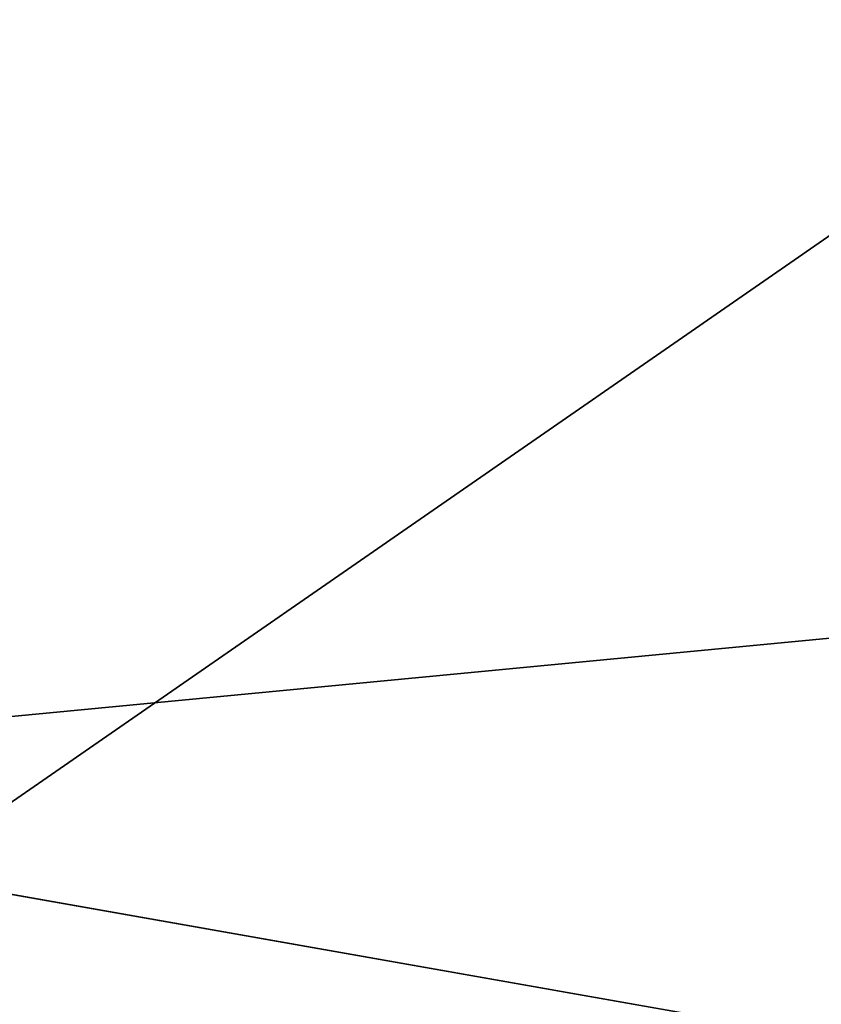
# Model space of a CAD drawing. Header units: millimetres. Extents: x -175 to 175, y 0 to 247.
# Tile 118 of 185: x 166.598 to 166.75, y 60.81 to 60.996. Entities that reach past the tile are written whole.
import ezdxf

# ---------------------------------------------------------------- set-up
doc = ezdxf.new("R2010")
doc.units = ezdxf.units.MM
doc.header["$LTSCALE"] = 65.185185
for name, color, linetype in [('535', 7, 'CONTINUOUS'), ('536', 7, 'CONTINUOUS'), ('537', 7, 'CONTINUOUS'), ('538', 7, 'CONTINUOUS')]:
    doc.layers.add(name, color=color, linetype=linetype)

msp = doc.modelspace()

# ---------------------------------------------------------------- linework, layer by layer
at = {"layer": '535', "color": 7, "linetype": 'CONTINUOUS', "true_color": 0xe0f2ff}
for points in [[(166.23804, 61, 9.3749), (166.81648, 61, 8.2927), (165.37199, 59.99999, 8.87493), (166.23804, 61, 9.3749)], [(166.81648, 61, 8.2927), (167.32271, 61, 7.1754), (165.37199, 59.99999, 8.87493), (166.81648, 61, 8.2927)], [(167.32271, 61, 7.1754), (167.75506, 61, 6.02667), (165.37199, 59.99999, 8.87493), (167.32271, 61, 7.1754)], [(167.75506, 61, 6.02667), (168.1111, 61, 4.85294), (165.37199, 59.99999, 8.87493), (167.75506, 61, 6.02667)], [(168.1111, 61, 4.85294), (167.14516, 59.99999, 4.59414), (165.37199, 59.99999, 8.87493), (168.1111, 61, 4.85294)]]:
    msp.add_3dface(points, dxfattribs=at)
at = {"layer": '536', "color": 7, "linetype": 'CONTINUOUS', "true_color": 0xe0f2ff}
for points in [[(165.37199, 59.99999, -8.87493), (167.14516, 59.99999, -4.59413), (166.23805, 61, -9.3749), (165.37199, 59.99999, -8.87493)], [(167.14516, 59.99999, -4.59413), (167.32271, 61, -7.1754), (166.23805, 61, -9.3749), (167.14516, 59.99999, -4.59413)]]:
    msp.add_3dface(points, dxfattribs=at)
at = {"layer": '537', "color": 7, "linetype": 'CONTINUOUS', "true_color": 0xe0f2ff}
for points in [[(165.63674, 61, 12.46967), (162.46994, 61, 15.63653), (168.46998, 60.50001, 8.89438), (165.63674, 61, 12.46967)], [(162.46994, 61, 15.63653), (162.78168, 60.50001, 16.02744), (168.46998, 60.50001, 8.89438), (162.46994, 61, 15.63653)], [(166.93445, 61, 10.64072), (165.63674, 61, 12.46967), (168.46998, 60.50001, 8.89438), (166.93445, 61, 10.64072)]]:
    msp.add_3dface(points, dxfattribs=at)
at = {"layer": '538', "color": 7, "linetype": 'CONTINUOUS', "true_color": 0xe0f2ff}
for points in [[(165.63673, 61, -12.46967), (168.0195, 61, -8.67744), (162.78167, 60.50001, -16.02744), (165.63673, 61, -12.46967)], [(168.0195, 61, -8.67744), (168.46998, 60.50001, -8.89438), (162.78167, 60.50001, -16.02744), (168.0195, 61, -8.67744)]]:
    msp.add_3dface(points, dxfattribs=at)

doc.saveas('drawing.dxf')
